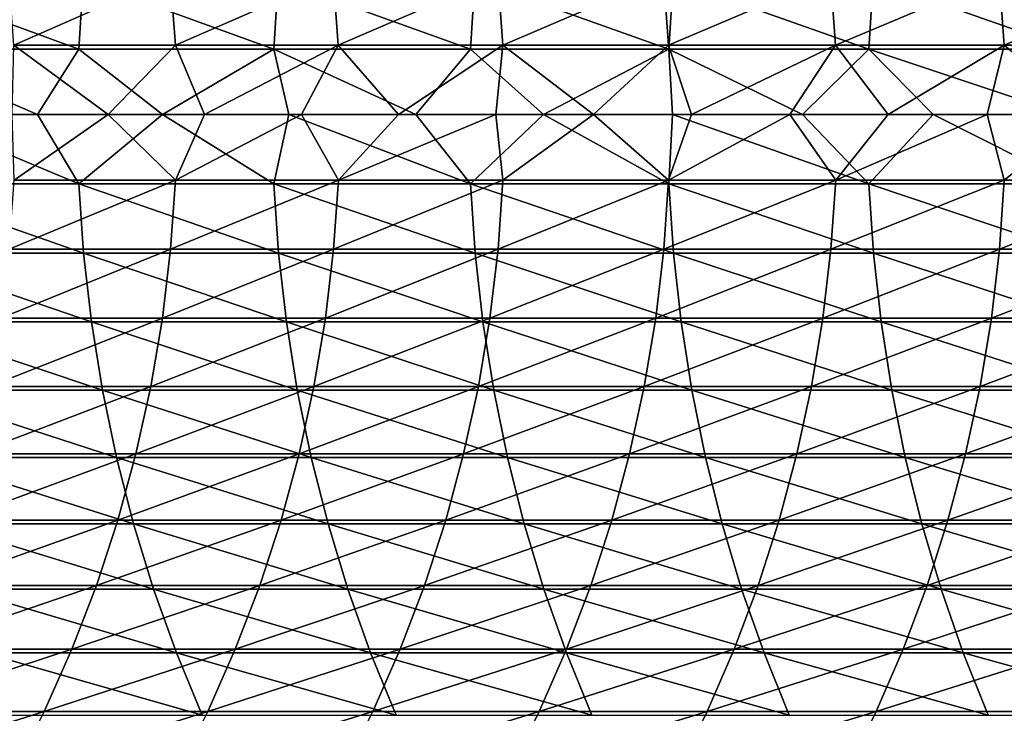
# Model space of a CAD drawing. Header units: metres. Extents: x -24 to 236, y -24 to 24.
# Tile 122 of 256: x 53.56 to 60.48, y -4.21 to 0.67. Entities that reach past the tile are written whole.
import ezdxf

# ---------------------------------------------------------------- set-up
doc = ezdxf.new("R2010")
doc.units = ezdxf.units.M
doc.layers.add('solid_10392024', color=7, linetype='CONTINUOUS')

msp = doc.modelspace()

# ---------------------------------------------------------------- linework, layer by layer
at = {"layer": 'solid_10392024'}
for points in [[(53.4799, 0.973602, 296.244537), (54.615265, 0.973598, 298.607941), (53.515686, 0.487273, 296.227539)], [(54.615265, 0.973598, 298.607941), (54.65089, 0.487271, 298.590607), (53.515686, 0.487273, 296.227539)], [(54.615265, 0.973598, 298.607941), (55.760818, 0.97359, 300.936096), (54.65089, 0.487271, 298.590607)], [(55.760818, 0.97359, 300.936096), (55.796276, 0.487267, 300.918427), (54.65089, 0.487271, 298.590607)], [(55.760818, 0.97359, 300.936096), (56.916336, 0.973579, 303.228638), (55.796276, 0.487267, 300.918427)], [(56.916336, 0.973579, 303.228638), (56.951622, 0.487262, 303.210632), (55.796276, 0.487267, 300.918427)], [(56.916336, 0.973579, 303.228638), (58.0816, 0.973568, 305.485229), (56.951622, 0.487262, 303.210632)], [(58.0816, 0.973568, 305.485229), (58.116707, 0.487256, 305.466858), (56.951622, 0.487262, 303.210632)], [(58.0816, 0.973568, 305.485229), (59.256386, 0.973558, 307.705444), (58.116707, 0.487256, 305.466858)], [(59.256386, 0.973558, 307.705444), (59.291306, 0.487251, 307.686737), (58.116707, 0.487256, 305.466858)], [(59.256386, 0.973558, 307.705444), (60.440475, 0.973554, 309.888977), (59.291306, 0.487251, 307.686737)], [(60.440475, 0.973554, 309.888977), (60.475197, 0.487249, 309.869904), (59.291306, 0.487251, 307.686737)], [(60.440475, 0.973554, 309.888977), (61.633644, 0.973557, 312.035431), (60.475197, 0.487249, 309.869904)], [(61.633644, 0.973557, 312.035431), (61.668163, 0.487251, 312.015991), (60.475197, 0.487249, 309.869904)], [(52.613323, 0.460028, 331.86026), (53.971779, 0.46003, 333.958069), (52.645458, 0.946493, 331.839722)], [(53.971779, 0.46003, 333.958069), (54.003666, 0.946496, 333.937164), (52.645458, 0.946493, 331.839722)], [(53.971779, 0.46003, 333.958069), (55.342236, 0.460027, 336.019318), (54.003666, 0.946496, 333.937164)], [(55.342236, 0.460027, 336.019318), (55.373867, 0.946491, 335.998016), (54.003666, 0.946496, 333.937164)], [(55.342236, 0.460027, 336.019318), (56.724625, 0.460021, 338.043732), (55.373867, 0.946491, 335.998016)], [(56.724625, 0.460021, 338.043732), (56.755985, 0.946479, 338.022034), (55.373867, 0.946491, 335.998016)], [(56.724625, 0.460021, 338.043732), (58.118866, 0.460013, 340.031036), (56.755985, 0.946479, 338.022034)], [(58.118866, 0.460013, 340.031036), (58.149944, 0.946461, 340.008942), (56.755985, 0.946479, 338.022034)], [(58.118866, 0.460013, 340.031036), (59.524883, 0.460003, 341.980988), (58.149944, 0.946461, 340.008942)], [(59.524883, 0.460003, 341.980988), (59.555672, 0.946441, 341.958496), (58.149944, 0.946461, 340.008942)], [(59.524883, 0.460003, 341.980988), (60.942608, 0.459994, 343.89328), (59.555672, 0.946441, 341.958496)], [(60.942608, 0.459994, 343.89328), (60.973091, 0.946424, 343.870361), (59.555672, 0.946441, 341.958496)], [(53.515686, 0.487273, 296.227539), (54.178585, 0, 297.583862), (53.502872, 0, 296.169769)], [(53.515686, 0.487273, 296.227539), (54.65089, 0.487271, 298.590607), (54.178585, 0, 297.583862)], [(54.65089, 0.487271, 298.590607), (54.856472, 0, 298.982483), (54.178585, 0, 297.583862)], [(54.65089, 0.487271, 298.590607), (55.796276, 0.487267, 300.918427), (54.856472, 0, 298.982483)], [(55.796276, 0.487267, 300.918427), (55.536503, 0, 300.365631), (54.856472, 0, 298.982483)], [(55.796276, 0.487267, 300.918427), (56.218735, 0, 301.733612), (55.536503, 0, 300.365631)], [(55.796276, 0.487267, 300.918427), (56.951622, 0.487262, 303.210632), (56.218735, 0, 301.733612)], [(56.951622, 0.487262, 303.210632), (56.903183, 0, 303.086578), (56.218735, 0, 301.733612)], [(56.951622, 0.487262, 303.210632), (57.589661, 0, 304.424255), (56.903183, 0, 303.086578)], [(56.951622, 0.487262, 303.210632), (58.116707, 0.487256, 305.466858), (57.589661, 0, 304.424255)], [(58.116707, 0.487256, 305.466858), (58.278236, 0, 305.746948), (57.589661, 0, 304.424255)], [(58.116707, 0.487256, 305.466858), (59.291306, 0.487251, 307.686737), (58.278236, 0, 305.746948)], [(59.291306, 0.487251, 307.686737), (58.969017, 0, 307.054962), (58.278236, 0, 305.746948)], [(59.291306, 0.487251, 307.686737), (59.661911, 0, 308.348175), (58.969017, 0, 307.054962)], [(59.291306, 0.487251, 307.686737), (60.475197, 0.487249, 309.869904), (59.661911, 0, 308.348175)], [(60.475197, 0.487249, 309.869904), (60.356815, 0, 309.626556), (59.661911, 0, 308.348175)], [(60.475197, 0.487249, 309.869904), (61.053833, 0, 310.89035), (60.356815, 0, 309.626556)], [(60.475197, 0.487249, 309.869904), (61.668163, 0.487251, 312.015991), (61.053833, 0, 310.89035)], [(53.681072, 0, 333.535309), (53.971779, 0.46003, 333.958069), (52.613323, 0.460028, 331.86026)], [(52.807468, 0, 332.185242), (53.681072, 0, 333.535309), (52.613323, 0.460028, 331.86026)], [(53.681072, 0, 333.535309), (54.560932, 0, 334.872162), (53.971779, 0.46003, 333.958069)], [(54.560932, 0, 334.872162), (55.342236, 0.460027, 336.019318), (53.971779, 0.46003, 333.958069)], [(54.560932, 0, 334.872162), (55.447342, 0, 336.196167), (55.342236, 0.460027, 336.019318)], [(56.340061, 0, 337.506805), (56.724625, 0.460021, 338.043732), (55.342236, 0.460027, 336.019318)], [(55.447342, 0, 336.196167), (56.340061, 0, 337.506805), (55.342236, 0.460027, 336.019318)], [(56.340061, 0, 337.506805), (57.239235, 0, 338.804077), (56.724625, 0.460021, 338.043732)], [(57.239235, 0, 338.804077), (58.118866, 0.460013, 340.031036), (56.724625, 0.460021, 338.043732)], [(57.239235, 0, 338.804077), (58.145092, 0, 340.088196), (58.118866, 0.460013, 340.031036)], [(59.057659, 0, 341.359039), (59.524883, 0.460003, 341.980988), (58.118866, 0.460013, 340.031036)], [(58.145092, 0, 340.088196), (59.057659, 0, 341.359039), (58.118866, 0.460013, 340.031036)], [(59.057659, 0, 341.359039), (59.976868, 0, 342.616272), (59.524883, 0.460003, 341.980988)], [(60.902836, 0, 343.859955), (60.942608, 0.459994, 343.89328), (59.524883, 0.460003, 341.980988)], [(59.976868, 0, 342.616272), (60.902836, 0, 343.859955), (59.524883, 0.460003, 341.980988)], [(53.97298, -0.487293, 333.957275), (53.681072, 0, 333.535309), (52.807468, 0, 332.185242)], [(53.97298, -0.487293, 333.957275), (54.560932, 0, 334.872162), (53.681072, 0, 333.535309)], [(53.97298, -0.487293, 333.957275), (55.34343, -0.487291, 336.018524), (54.560932, 0, 334.872162)], [(55.34343, -0.487291, 336.018524), (55.447342, 0, 336.196167), (54.560932, 0, 334.872162)], [(55.34343, -0.487291, 336.018524), (56.725807, -0.487285, 338.042908), (55.447342, 0, 336.196167)], [(56.725807, -0.487285, 338.042908), (56.340061, 0, 337.506805), (55.447342, 0, 336.196167)], [(56.725807, -0.487285, 338.042908), (57.239235, 0, 338.804077), (56.340061, 0, 337.506805)], [(56.725807, -0.487285, 338.042908), (58.120037, -0.487275, 340.030212), (57.239235, 0, 338.804077)], [(58.120037, -0.487275, 340.030212), (58.145092, 0, 340.088196), (57.239235, 0, 338.804077)], [(58.120037, -0.487275, 340.030212), (59.526043, -0.487265, 341.980133), (58.145092, 0, 340.088196)], [(59.526043, -0.487265, 341.980133), (59.057659, 0, 341.359039), (58.145092, 0, 340.088196)], [(59.526043, -0.487265, 341.980133), (59.976868, 0, 342.616272), (59.057659, 0, 341.359039)], [(59.526043, -0.487265, 341.980133), (60.943756, -0.487256, 343.892426), (59.976868, 0, 342.616272)], [(60.943756, -0.487256, 343.892426), (60.902836, 0, 343.859955), (59.976868, 0, 342.616272)], [(52.614532, -0.487292, 331.859497), (53.97298, -0.487293, 333.957275), (52.807468, 0, 332.185242)], [(53.516983, -0.460011, 296.226929), (53.502872, 0, 296.169769), (54.178585, 0, 297.583862)], [(53.516983, -0.460011, 296.226929), (54.178585, 0, 297.583862), (54.652184, -0.460009, 298.589996)], [(54.652184, -0.460009, 298.589996), (54.178585, 0, 297.583862), (54.856472, 0, 298.982483)], [(54.652184, -0.460009, 298.589996), (54.856472, 0, 298.982483), (55.536503, 0, 300.365631)], [(54.652184, -0.460009, 298.589996), (55.536503, 0, 300.365631), (55.797565, -0.460005, 300.917786)], [(55.797565, -0.460005, 300.917786), (55.536503, 0, 300.365631), (56.218735, 0, 301.733612)], [(55.797565, -0.460005, 300.917786), (56.218735, 0, 301.733612), (56.903183, 0, 303.086578)], [(55.797565, -0.460005, 300.917786), (56.903183, 0, 303.086578), (56.952904, -0.46, 303.209991)], [(56.952904, -0.46, 303.209991), (56.903183, 0, 303.086578), (57.589661, 0, 304.424255)], [(56.952904, -0.46, 303.209991), (57.589661, 0, 304.424255), (58.117977, -0.459994, 305.466217)], [(58.117977, -0.459994, 305.466217), (57.589661, 0, 304.424255), (58.278236, 0, 305.746948)], [(58.117977, -0.459994, 305.466217), (58.278236, 0, 305.746948), (58.969017, 0, 307.054962)], [(58.117977, -0.459994, 305.466217), (58.969017, 0, 307.054962), (59.292568, -0.45999, 307.686066)], [(59.292568, -0.45999, 307.686066), (58.969017, 0, 307.054962), (59.661911, 0, 308.348175)], [(59.292568, -0.45999, 307.686066), (59.661911, 0, 308.348175), (60.356815, 0, 309.626556)], [(59.292568, -0.45999, 307.686066), (60.356815, 0, 309.626556), (60.476456, -0.459988, 309.869232)], [(60.476456, -0.459988, 309.869232), (60.356815, 0, 309.626556), (61.053833, 0, 310.89035)], [(60.476456, -0.459988, 309.869232), (61.053833, 0, 310.89035), (61.669415, -0.459989, 312.015289)], [(54.652184, -0.460009, 298.589996), (54.617886, -0.946453, 298.606659), (53.482529, -0.946457, 296.243286)], [(53.516983, -0.460011, 296.226929), (54.652184, -0.460009, 298.589996), (53.482529, -0.946457, 296.243286)], [(55.797565, -0.460005, 300.917786), (55.763424, -0.946445, 300.934784), (54.617886, -0.946453, 298.606659)], [(54.652184, -0.460009, 298.589996), (55.797565, -0.460005, 300.917786), (54.617886, -0.946453, 298.606659)], [(56.952904, -0.46, 303.209991), (56.91893, -0.946435, 303.227325), (55.763424, -0.946445, 300.934784)], [(55.797565, -0.460005, 300.917786), (56.952904, -0.46, 303.209991), (55.763424, -0.946445, 300.934784)], [(58.117977, -0.459994, 305.466217), (58.084183, -0.946424, 305.483887), (56.91893, -0.946435, 303.227325)], [(56.952904, -0.46, 303.209991), (58.117977, -0.459994, 305.466217), (56.91893, -0.946435, 303.227325)], [(59.292568, -0.45999, 307.686066), (59.258953, -0.946415, 307.704071), (58.084183, -0.946424, 305.483887)], [(58.117977, -0.459994, 305.466217), (59.292568, -0.45999, 307.686066), (58.084183, -0.946424, 305.483887)], [(60.476456, -0.459988, 309.869232), (60.443027, -0.94641, 309.887573), (59.258953, -0.946415, 307.704071)], [(59.292568, -0.45999, 307.686066), (60.476456, -0.459988, 309.869232), (59.258953, -0.946415, 307.704071)], [(60.476456, -0.459988, 309.869232), (61.669415, -0.459989, 312.015289), (60.443027, -0.94641, 309.887573)], [(61.669415, -0.459989, 312.015289), (61.636181, -0.946414, 312.033997), (60.443027, -0.94641, 309.887573)], [(54.0061, -0.973642, 333.935547), (53.97298, -0.487293, 333.957275), (52.614532, -0.487292, 331.859497)], [(52.647911, -0.973639, 331.838165), (54.0061, -0.973642, 333.935547), (52.614532, -0.487292, 331.859497)], [(55.376282, -0.973637, 335.996368), (55.34343, -0.487291, 336.018524), (53.97298, -0.487293, 333.957275)], [(54.0061, -0.973642, 333.935547), (55.376282, -0.973637, 335.996368), (53.97298, -0.487293, 333.957275)], [(56.758377, -0.973625, 338.020386), (56.725807, -0.487285, 338.042908), (55.34343, -0.487291, 336.018524)], [(55.376282, -0.973637, 335.996368), (56.758377, -0.973625, 338.020386), (55.34343, -0.487291, 336.018524)], [(58.152317, -0.973606, 340.007263), (58.120037, -0.487275, 340.030212), (56.725807, -0.487285, 338.042908)], [(56.758377, -0.973625, 338.020386), (58.152317, -0.973606, 340.007263), (56.725807, -0.487285, 338.042908)], [(59.558022, -0.973586, 341.956757), (59.526043, -0.487265, 341.980133), (58.120037, -0.487275, 340.030212)], [(58.152317, -0.973606, 340.007263), (59.558022, -0.973586, 341.956757), (58.120037, -0.487275, 340.030212)], [(60.975418, -0.973568, 343.868622), (60.943756, -0.487256, 343.892426), (59.526043, -0.487265, 341.980133)], [(59.558022, -0.973586, 341.956757), (60.975418, -0.973568, 343.868622), (59.526043, -0.487265, 341.980133)], [(54.617886, -0.946453, 298.606659), (54.559929, -1.430116, 298.634827), (53.424313, -1.430122, 296.270905)], [(53.482529, -0.946457, 296.243286), (54.617886, -0.946453, 298.606659), (53.424313, -1.430122, 296.270905)], [(55.763424, -0.946445, 300.934784), (55.705742, -1.430104, 300.963531), (54.559929, -1.430116, 298.634827)], [(54.617886, -0.946453, 298.606659), (55.763424, -0.946445, 300.934784), (54.559929, -1.430116, 298.634827)], [(56.91893, -0.946435, 303.227325), (56.86153, -1.430089, 303.256622), (55.705742, -1.430104, 300.963531)], [(55.763424, -0.946445, 300.934784), (56.91893, -0.946435, 303.227325), (55.705742, -1.430104, 300.963531)], [(58.084183, -0.946424, 305.483887), (58.027073, -1.430072, 305.513733), (56.86153, -1.430089, 303.256622)], [(56.91893, -0.946435, 303.227325), (58.084183, -0.946424, 305.483887), (56.86153, -1.430089, 303.256622)], [(59.258953, -0.946415, 307.704071), (59.202148, -1.430058, 307.734497), (58.027073, -1.430072, 305.513733)], [(58.084183, -0.946424, 305.483887), (59.258953, -0.946415, 307.704071), (58.027073, -1.430072, 305.513733)], [(60.443027, -0.94641, 309.887573), (60.386539, -1.430051, 309.918579), (59.202148, -1.430058, 307.734497)], [(59.258953, -0.946415, 307.704071), (60.443027, -0.94641, 309.887573), (59.202148, -1.430058, 307.734497)], [(60.443027, -0.94641, 309.887573), (61.636181, -0.946414, 312.033997), (60.386539, -1.430051, 309.918579)], [(61.636181, -0.946414, 312.033997), (61.580021, -1.430057, 312.065613), (60.386539, -1.430051, 309.918579)], [(54.061211, -1.457129, 333.899414), (54.0061, -0.973642, 333.935547), (52.647911, -0.973639, 331.838165)], [(52.703449, -1.457125, 331.802673), (54.061211, -1.457129, 333.899414), (52.647911, -0.973639, 331.838165)], [(55.430943, -1.457122, 335.959564), (55.376282, -0.973637, 335.996368), (54.0061, -0.973642, 333.935547)], [(54.061211, -1.457129, 333.899414), (55.430943, -1.457122, 335.959564), (54.0061, -0.973642, 333.935547)], [(56.812576, -1.457103, 337.982849), (56.758377, -0.973625, 338.020386), (55.376282, -0.973637, 335.996368)], [(55.430943, -1.457122, 335.959564), (56.812576, -1.457103, 337.982849), (55.376282, -0.973637, 335.996368)], [(58.206028, -1.457076, 339.969055), (58.152317, -0.973606, 340.007263), (56.758377, -0.973625, 338.020386)], [(56.812576, -1.457103, 337.982849), (58.206028, -1.457076, 339.969055), (56.758377, -0.973625, 338.020386)], [(59.611229, -1.457045, 341.917877), (59.558022, -0.973586, 341.956757), (58.152317, -0.973606, 340.007263)], [(58.206028, -1.457076, 339.969055), (59.611229, -1.457045, 341.917877), (58.152317, -0.973606, 340.007263)], [(61.028099, -1.457018, 343.82901), (60.975418, -0.973568, 343.868622), (59.558022, -0.973586, 341.956757)], [(59.611229, -1.457045, 341.917877), (61.028099, -1.457018, 343.82901), (59.558022, -0.973586, 341.956757)], [(54.559929, -1.430116, 298.634827), (54.478485, -1.909576, 298.674438), (53.342503, -1.909584, 296.309753)], [(53.424313, -1.430122, 296.270905), (54.559929, -1.430116, 298.634827), (53.342503, -1.909584, 296.309753)], [(55.705742, -1.430104, 300.963531), (55.62468, -1.90956, 301.003906), (54.478485, -1.909576, 298.674438)], [(54.559929, -1.430116, 298.634827), (55.705742, -1.430104, 300.963531), (54.478485, -1.909576, 298.674438)], [(56.86153, -1.430089, 303.256622), (56.780865, -1.909539, 303.29776), (55.62468, -1.90956, 301.003906)], [(55.705742, -1.430104, 300.963531), (56.86153, -1.430089, 303.256622), (55.62468, -1.90956, 301.003906)], [(58.027073, -1.430072, 305.513733), (57.946819, -1.909517, 305.555664), (56.780865, -1.909539, 303.29776)], [(56.86153, -1.430089, 303.256622), (58.027073, -1.430072, 305.513733), (56.780865, -1.909539, 303.29776)], [(59.202148, -1.430058, 307.734497), (59.122326, -1.909498, 307.777283), (57.946819, -1.909517, 305.555664)], [(58.027073, -1.430072, 305.513733), (59.202148, -1.430058, 307.734497), (57.946819, -1.909517, 305.555664)], [(60.386539, -1.430051, 309.918579), (60.307159, -1.909489, 309.962189), (59.122326, -1.909498, 307.777283)], [(59.202148, -1.430058, 307.734497), (60.386539, -1.430051, 309.918579), (59.122326, -1.909498, 307.777283)], [(60.386539, -1.430051, 309.918579), (61.580021, -1.430057, 312.065613), (60.307159, -1.909489, 309.962189)], [(61.580021, -1.430057, 312.065613), (61.501106, -1.909496, 312.110016), (60.307159, -1.909489, 309.962189)], [(54.138142, -1.936334, 333.848907), (54.061211, -1.457129, 333.899414), (52.703449, -1.457125, 331.802673)], [(52.780979, -1.936328, 331.753113), (54.138142, -1.936334, 333.848907), (52.703449, -1.457125, 331.802673)], [(55.507252, -1.936324, 335.908142), (55.430943, -1.457122, 335.959564), (54.061211, -1.457129, 333.899414)], [(54.138142, -1.936334, 333.848907), (55.507252, -1.936324, 335.908142), (54.061211, -1.457129, 333.899414)], [(56.888237, -1.936299, 337.930511), (56.812576, -1.457103, 337.982849), (55.430943, -1.457122, 335.959564)], [(55.507252, -1.936324, 335.908142), (56.888237, -1.936299, 337.930511), (55.430943, -1.457122, 335.959564)], [(58.281013, -1.936263, 339.915741), (58.206028, -1.457076, 339.969055), (56.812576, -1.457103, 337.982849)], [(56.888237, -1.936299, 337.930511), (58.281013, -1.936263, 339.915741), (56.812576, -1.457103, 337.982849)], [(59.685505, -1.936222, 341.863556), (59.611229, -1.457045, 341.917877), (58.206028, -1.457076, 339.969055)], [(58.281013, -1.936263, 339.915741), (59.685505, -1.936222, 341.863556), (58.206028, -1.457076, 339.969055)], [(61.101643, -1.936186, 343.773712), (61.028099, -1.457018, 343.82901), (59.611229, -1.457045, 341.917877)], [(59.685505, -1.936222, 341.863556), (61.101643, -1.936186, 343.773712), (59.611229, -1.457045, 341.917877)], [(54.236675, -2.409848, 333.784271), (54.138142, -1.936334, 333.848907), (52.780979, -1.936328, 331.753113)], [(52.88028, -2.40984, 331.689636), (54.236675, -2.409848, 333.784271), (52.780979, -1.936328, 331.753113)], [(54.478485, -1.909576, 298.674438), (54.373795, -2.383423, 298.725342), (53.237339, -2.383434, 296.35968)], [(53.342503, -1.909584, 296.309753), (54.478485, -1.909576, 298.674438), (53.237339, -2.383434, 296.35968)], [(55.604988, -2.409835, 335.842285), (55.507252, -1.936324, 335.908142), (54.138142, -1.936334, 333.848907)], [(54.236675, -2.409848, 333.784271), (55.604988, -2.409835, 335.842285), (54.138142, -1.936334, 333.848907)], [(55.62468, -1.90956, 301.003906), (55.520477, -2.383404, 301.055786), (54.373795, -2.383423, 298.725342)], [(54.478485, -1.909576, 298.674438), (55.62468, -1.90956, 301.003906), (54.373795, -2.383423, 298.725342)], [(56.985138, -2.409804, 337.863434), (56.888237, -1.936299, 337.930511), (55.507252, -1.936324, 335.908142)], [(55.604988, -2.409835, 335.842285), (56.985138, -2.409804, 337.863434), (55.507252, -1.936324, 335.908142)], [(56.780865, -1.909539, 303.29776), (56.677174, -2.383378, 303.350677), (55.520477, -2.383404, 301.055786)], [(55.62468, -1.90956, 301.003906), (56.780865, -1.909539, 303.29776), (55.520477, -2.383404, 301.055786)], [(57.946819, -1.909517, 305.555664), (57.843658, -2.38335, 305.609619), (56.677174, -2.383378, 303.350677)], [(56.780865, -1.909539, 303.29776), (57.946819, -1.909517, 305.555664), (56.677174, -2.383378, 303.350677)], [(58.377048, -2.409759, 339.847443), (58.281013, -1.936263, 339.915741), (56.888237, -1.936299, 337.930511)], [(56.985138, -2.409804, 337.863434), (58.377048, -2.409759, 339.847443), (56.888237, -1.936299, 337.930511)], [(59.122326, -1.909498, 307.777283), (59.019714, -2.383327, 307.832245), (57.843658, -2.38335, 305.609619)], [(57.946819, -1.909517, 305.555664), (59.122326, -1.909498, 307.777283), (57.843658, -2.38335, 305.609619)], [(59.78064, -2.409708, 341.794006), (59.685505, -1.936222, 341.863556), (58.281013, -1.936263, 339.915741)], [(58.377048, -2.409759, 339.847443), (59.78064, -2.409708, 341.794006), (58.281013, -1.936263, 339.915741)], [(60.307159, -1.909489, 309.962189), (60.205124, -2.383315, 310.018188), (59.019714, -2.383327, 307.832245)], [(59.122326, -1.909498, 307.777283), (60.307159, -1.909489, 309.962189), (59.019714, -2.383327, 307.832245)], [(61.195831, -2.409664, 343.702911), (61.101643, -1.936186, 343.773712), (59.685505, -1.936222, 341.863556)], [(59.78064, -2.409708, 341.794006), (61.195831, -2.409664, 343.702911), (59.685505, -1.936222, 341.863556)], [(60.307159, -1.909489, 309.962189), (61.501106, -1.909496, 312.110016), (60.205124, -2.383315, 310.018188)], [(61.501106, -1.909496, 312.110016), (61.399662, -2.383324, 312.167114), (60.205124, -2.383315, 310.018188)], [(54.356514, -2.876279, 333.705627), (54.236675, -2.409848, 333.784271), (52.88028, -2.40984, 331.689636)], [(53.001049, -2.87627, 331.612457), (54.356514, -2.876279, 333.705627), (52.88028, -2.40984, 331.689636)], [(54.373795, -2.383423, 298.725342), (54.246162, -2.850266, 298.787384), (53.109135, -2.850278, 296.420532)], [(53.237339, -2.383434, 296.35968), (54.373795, -2.383423, 298.725342), (53.109135, -2.850278, 296.420532)], [(55.723858, -2.876264, 335.762207), (55.604988, -2.409835, 335.842285), (54.236675, -2.409848, 333.784271)], [(54.356514, -2.876279, 333.705627), (55.723858, -2.876264, 335.762207), (54.236675, -2.409848, 333.784271)], [(55.520477, -2.383404, 301.055786), (55.393444, -2.850242, 301.119049), (54.246162, -2.850266, 298.787384)], [(54.373795, -2.383423, 298.725342), (55.520477, -2.383404, 301.055786), (54.246162, -2.850266, 298.787384)], [(56.677174, -2.383378, 303.350677), (56.550762, -2.850212, 303.415161), (55.393444, -2.850242, 301.119049)], [(55.520477, -2.383404, 301.055786), (56.677174, -2.383378, 303.350677), (55.393444, -2.850242, 301.119049)], [(57.102997, -2.876227, 337.78186), (56.985138, -2.409804, 337.863434), (55.604988, -2.409835, 335.842285)], [(55.723858, -2.876264, 335.762207), (57.102997, -2.876227, 337.78186), (55.604988, -2.409835, 335.842285)], [(57.843658, -2.38335, 305.609619), (57.717892, -2.850178, 305.675354), (56.550762, -2.850212, 303.415161)], [(56.677174, -2.383378, 303.350677), (57.843658, -2.38335, 305.609619), (56.550762, -2.850212, 303.415161)], [(58.493851, -2.876173, 339.764343), (58.377048, -2.409759, 339.847443), (56.985138, -2.409804, 337.863434)], [(57.102997, -2.876227, 337.78186), (58.493851, -2.876173, 339.764343), (56.985138, -2.409804, 337.863434)], [(59.019714, -2.383327, 307.832245), (58.894619, -2.85015, 307.899261), (57.717892, -2.850178, 305.675354)], [(57.843658, -2.38335, 305.609619), (59.019714, -2.383327, 307.832245), (57.717892, -2.850178, 305.675354)], [(59.896343, -2.876112, 341.709412), (59.78064, -2.409708, 341.794006), (58.377048, -2.409759, 339.847443)], [(58.493851, -2.876173, 339.764343), (59.896343, -2.876112, 341.709412), (58.377048, -2.409759, 339.847443)], [(60.205124, -2.383315, 310.018188), (60.080727, -2.850136, 310.086487), (58.894619, -2.85015, 307.899261)], [(59.019714, -2.383327, 307.832245), (60.205124, -2.383315, 310.018188), (58.894619, -2.85015, 307.899261)], [(61.310394, -2.876059, 343.61676), (61.195831, -2.409664, 343.702911), (59.78064, -2.409708, 341.794006)], [(59.896343, -2.876112, 341.709412), (61.310394, -2.876059, 343.61676), (59.78064, -2.409708, 341.794006)], [(60.205124, -2.383315, 310.018188), (61.399662, -2.383324, 312.167114), (60.080727, -2.850136, 310.086487)], [(61.399662, -2.383324, 312.167114), (61.275993, -2.850147, 312.236725), (60.080727, -2.850136, 310.086487)], [(54.246162, -2.850266, 298.787384), (54.095966, -3.308731, 298.860413), (52.958263, -3.308746, 296.492126)], [(53.109135, -2.850278, 296.420532), (54.246162, -2.850266, 298.787384), (52.958263, -3.308746, 296.492126)], [(54.497314, -3.334257, 333.613251), (54.356514, -2.876279, 333.705627), (53.001049, -2.87627, 331.612457)], [(53.142944, -3.334246, 331.521759), (54.497314, -3.334257, 333.613251), (53.001049, -2.87627, 331.612457)], [(55.393444, -2.850242, 301.119049), (55.243954, -3.308704, 301.193512), (54.095966, -3.308731, 298.860413)], [(54.246162, -2.850266, 298.787384), (55.393444, -2.850242, 301.119049), (54.095966, -3.308731, 298.860413)], [(55.863518, -3.334239, 335.668091), (55.723858, -2.876264, 335.762207), (54.356514, -2.876279, 333.705627)], [(54.497314, -3.334257, 333.613251), (55.863518, -3.334239, 335.668091), (54.356514, -2.876279, 333.705627)], [(56.550762, -2.850212, 303.415161), (56.402, -3.308668, 303.491058), (55.243954, -3.308704, 301.193512)], [(55.393444, -2.850242, 301.119049), (56.550762, -2.850212, 303.415161), (55.243954, -3.308704, 301.193512)], [(57.241467, -3.334196, 337.686035), (57.102997, -2.876227, 337.78186), (55.723858, -2.876264, 335.762207)], [(55.863518, -3.334239, 335.668091), (57.241467, -3.334196, 337.686035), (55.723858, -2.876264, 335.762207)], [(57.717892, -2.850178, 305.675354), (57.569889, -3.30863, 305.752716), (56.402, -3.308668, 303.491058)], [(56.550762, -2.850212, 303.415161), (57.717892, -2.850178, 305.675354), (56.402, -3.308668, 303.491058)], [(58.631084, -3.334134, 339.666748), (58.493851, -2.876173, 339.764343), (57.102997, -2.876227, 337.78186)], [(57.241467, -3.334196, 337.686035), (58.631084, -3.334134, 339.666748), (57.102997, -2.876227, 337.78186)], [(58.894619, -2.85015, 307.899261), (58.74741, -3.308597, 307.978119), (57.569889, -3.30863, 305.752716)], [(57.717892, -2.850178, 305.675354), (58.894619, -2.85015, 307.899261), (57.569889, -3.30863, 305.752716)], [(60.032284, -3.334064, 341.610046), (59.896343, -2.876112, 341.709412), (58.493851, -2.876173, 339.764343)], [(58.631084, -3.334134, 339.666748), (60.032284, -3.334064, 341.610046), (58.493851, -2.876173, 339.764343)], [(60.080727, -2.850136, 310.086487), (59.934338, -3.30858, 310.16687), (58.74741, -3.308597, 307.978119)], [(58.894619, -2.85015, 307.899261), (60.080727, -2.850136, 310.086487), (58.74741, -3.308597, 307.978119)], [(61.444988, -3.334002, 343.515564), (61.310394, -2.876059, 343.61676), (59.896343, -2.876112, 341.709412)], [(60.032284, -3.334064, 341.610046), (61.444988, -3.334002, 343.515564), (59.896343, -2.876112, 341.709412)], [(60.080727, -2.850136, 310.086487), (61.275993, -2.850147, 312.236725), (59.934338, -3.30858, 310.16687)], [(61.275993, -2.850147, 312.236725), (61.130459, -3.308594, 312.318634), (59.934338, -3.30858, 310.16687)], [(54.095966, -3.308731, 298.860413), (53.923649, -3.757472, 298.944183), (52.785168, -3.757488, 296.57431)], [(52.958263, -3.308746, 296.492126), (54.095966, -3.308731, 298.860413), (52.785168, -3.757488, 296.57431)], [(55.243954, -3.308704, 301.193512), (55.072441, -3.757441, 301.278931), (53.923649, -3.757472, 298.944183)], [(54.095966, -3.308731, 298.860413), (55.243954, -3.308704, 301.193512), (53.923649, -3.757472, 298.944183)], [(56.402, -3.308668, 303.491058), (56.231323, -3.757401, 303.578156), (55.072441, -3.757441, 301.278931)], [(55.243954, -3.308704, 301.193512), (56.402, -3.308668, 303.491058), (55.072441, -3.757441, 301.278931)], [(57.569889, -3.30863, 305.752716), (57.400089, -3.757357, 305.841492), (56.231323, -3.757401, 303.578156)], [(56.402, -3.308668, 303.491058), (57.569889, -3.30863, 305.752716), (56.231323, -3.757401, 303.578156)], [(58.74741, -3.308597, 307.978119), (58.578514, -3.757319, 308.068573), (57.400089, -3.757357, 305.841492)], [(57.569889, -3.30863, 305.752716), (58.74741, -3.308597, 307.978119), (57.400089, -3.757357, 305.841492)], [(59.934338, -3.30858, 310.16687), (59.766384, -3.757301, 310.259094), (58.578514, -3.757319, 308.068573)], [(58.74741, -3.308597, 307.978119), (59.934338, -3.30858, 310.16687), (58.578514, -3.757319, 308.068573)], [(59.934338, -3.30858, 310.16687), (61.130459, -3.308594, 312.318634), (59.766384, -3.757301, 310.259094)], [(61.130459, -3.308594, 312.318634), (60.963486, -3.757316, 312.412598), (59.766384, -3.757301, 310.259094)], [(54.658657, -3.782435, 333.507385), (54.497314, -3.334257, 333.613251), (53.142944, -3.334246, 331.521759)], [(53.305542, -3.782422, 331.417847), (54.658657, -3.782435, 333.507385), (53.142944, -3.334246, 331.521759)], [(56.023552, -3.782415, 335.560272), (55.863518, -3.334239, 335.668091), (54.497314, -3.334257, 333.613251)], [(54.658657, -3.782435, 333.507385), (56.023552, -3.782415, 335.560272), (54.497314, -3.334257, 333.613251)], [(57.400139, -3.782366, 337.576202), (57.241467, -3.334196, 337.686035), (55.863518, -3.334239, 335.668091)], [(56.023552, -3.782415, 335.560272), (57.400139, -3.782366, 337.576202), (55.863518, -3.334239, 335.668091)], [(58.788338, -3.782295, 339.554932), (58.631084, -3.334134, 339.666748), (57.241467, -3.334196, 337.686035)], [(57.400139, -3.782366, 337.576202), (58.788338, -3.782295, 339.554932), (57.241467, -3.334196, 337.686035)], [(60.188061, -3.782216, 341.496155), (60.032284, -3.334064, 341.610046), (58.631084, -3.334134, 339.666748)], [(58.788338, -3.782295, 339.554932), (60.188061, -3.782216, 341.496155), (58.631084, -3.334134, 339.666748)], [(61.599224, -3.782146, 343.399597), (61.444988, -3.334002, 343.515564), (60.032284, -3.334064, 341.610046)], [(60.188061, -3.782216, 341.496155), (61.599224, -3.782146, 343.399597), (60.032284, -3.334064, 341.610046)], [(53.923649, -3.757472, 298.944183), (53.72971, -4.195169, 299.038483), (52.590355, -4.195188, 296.666779)], [(52.785168, -3.757488, 296.57431), (53.923649, -3.757472, 298.944183), (52.590355, -4.195188, 296.666779)], [(54.840069, -4.219496, 333.388367), (54.658657, -3.782435, 333.507385), (53.305542, -3.782422, 331.417847)], [(53.488361, -4.219482, 331.300995), (54.840069, -4.219496, 333.388367), (53.305542, -3.782422, 331.417847)], [(55.072441, -3.757441, 301.278931), (54.87941, -4.195135, 301.375061), (53.72971, -4.195169, 299.038483)], [(53.923649, -3.757472, 298.944183), (55.072441, -3.757441, 301.278931), (53.72971, -4.195169, 299.038483)], [(56.203495, -4.219474, 335.439026), (56.023552, -3.782415, 335.560272), (54.658657, -3.782435, 333.507385)], [(54.840069, -4.219496, 333.388367), (56.203495, -4.219474, 335.439026), (54.658657, -3.782435, 333.507385)], [(56.231323, -3.757401, 303.578156), (56.039242, -4.19509, 303.676147), (54.87941, -4.195135, 301.375061)], [(55.072441, -3.757441, 301.278931), (56.231323, -3.757401, 303.578156), (54.87941, -4.195135, 301.375061)], [(57.578548, -4.219419, 337.452728), (57.400139, -3.782366, 337.576202), (56.023552, -3.782415, 335.560272)], [(56.203495, -4.219474, 335.439026), (57.578548, -4.219419, 337.452728), (56.023552, -3.782415, 335.560272)], [(57.400089, -3.757357, 305.841492), (57.208984, -4.195041, 305.941376), (56.039242, -4.19509, 303.676147)], [(56.231323, -3.757401, 303.578156), (57.400089, -3.757357, 305.841492), (56.039242, -4.19509, 303.676147)], [(58.578514, -3.757319, 308.068573), (58.388432, -4.194999, 308.17041), (57.208984, -4.195041, 305.941376)], [(57.400089, -3.757357, 305.841492), (58.578514, -3.757319, 308.068573), (57.208984, -4.195041, 305.941376)], [(58.965153, -4.21934, 339.429169), (58.788338, -3.782295, 339.554932), (57.400139, -3.782366, 337.576202)], [(57.578548, -4.219419, 337.452728), (58.965153, -4.21934, 339.429169), (57.400139, -3.782366, 337.576202)], [(59.766384, -3.757301, 310.259094), (59.577362, -4.194979, 310.362854), (58.388432, -4.194999, 308.17041)], [(58.578514, -3.757319, 308.068573), (59.766384, -3.757301, 310.259094), (58.388432, -4.194999, 308.17041)], [(60.363213, -4.219252, 341.368103), (60.188061, -3.782216, 341.496155), (58.788338, -3.782295, 339.554932)], [(58.965153, -4.21934, 339.429169), (60.363213, -4.219252, 341.368103), (58.788338, -3.782295, 339.554932)], [(59.766384, -3.757301, 310.259094), (60.963486, -3.757316, 312.412598), (59.577362, -4.194979, 310.362854)], [(60.963486, -3.757316, 312.412598), (60.775566, -4.194995, 312.518372), (59.577362, -4.194979, 310.362854)], [(61.772644, -4.219174, 343.269226), (61.599224, -3.782146, 343.399597), (60.188061, -3.782216, 341.496155)], [(60.363213, -4.219252, 341.368103), (61.772644, -4.219174, 343.269226), (60.188061, -3.782216, 341.496155)], [(53.72971, -4.195169, 299.038483), (53.514729, -4.620537, 299.143005), (52.374405, -4.620558, 296.769287)], [(52.590355, -4.195188, 296.666779), (53.72971, -4.195169, 299.038483), (52.374405, -4.620558, 296.769287)], [(54.87941, -4.195135, 301.375061), (54.665432, -4.6205, 301.481628), (53.514729, -4.620537, 299.143005)], [(53.72971, -4.195169, 299.038483), (54.87941, -4.195135, 301.375061), (53.514729, -4.620537, 299.143005)], [(56.039242, -4.19509, 303.676147), (55.826309, -4.62045, 303.78479), (54.665432, -4.6205, 301.481628)], [(54.87941, -4.195135, 301.375061), (56.039242, -4.19509, 303.676147), (54.665432, -4.6205, 301.481628)], [(57.208984, -4.195041, 305.941376), (56.997143, -4.620396, 306.052124), (55.826309, -4.62045, 303.78479)], [(56.039242, -4.19509, 303.676147), (57.208984, -4.195041, 305.941376), (55.826309, -4.62045, 303.78479)], [(58.388432, -4.194999, 308.17041), (58.177719, -4.62035, 308.283295), (56.997143, -4.620396, 306.052124)], [(57.208984, -4.195041, 305.941376), (58.388432, -4.194999, 308.17041), (56.997143, -4.620396, 306.052124)], [(59.577362, -4.194979, 310.362854), (59.367828, -4.620327, 310.477905), (58.177719, -4.62035, 308.283295)], [(58.388432, -4.194999, 308.17041), (59.577362, -4.194979, 310.362854), (58.177719, -4.62035, 308.283295)], [(59.577362, -4.194979, 310.362854), (60.775566, -4.194995, 312.518372), (59.367828, -4.620327, 310.477905)], [(60.775566, -4.194995, 312.518372), (60.567253, -4.620346, 312.63562), (59.367828, -4.620327, 310.477905)]]:
    msp.add_3dface(points, dxfattribs=at)

doc.saveas('drawing.dxf')
